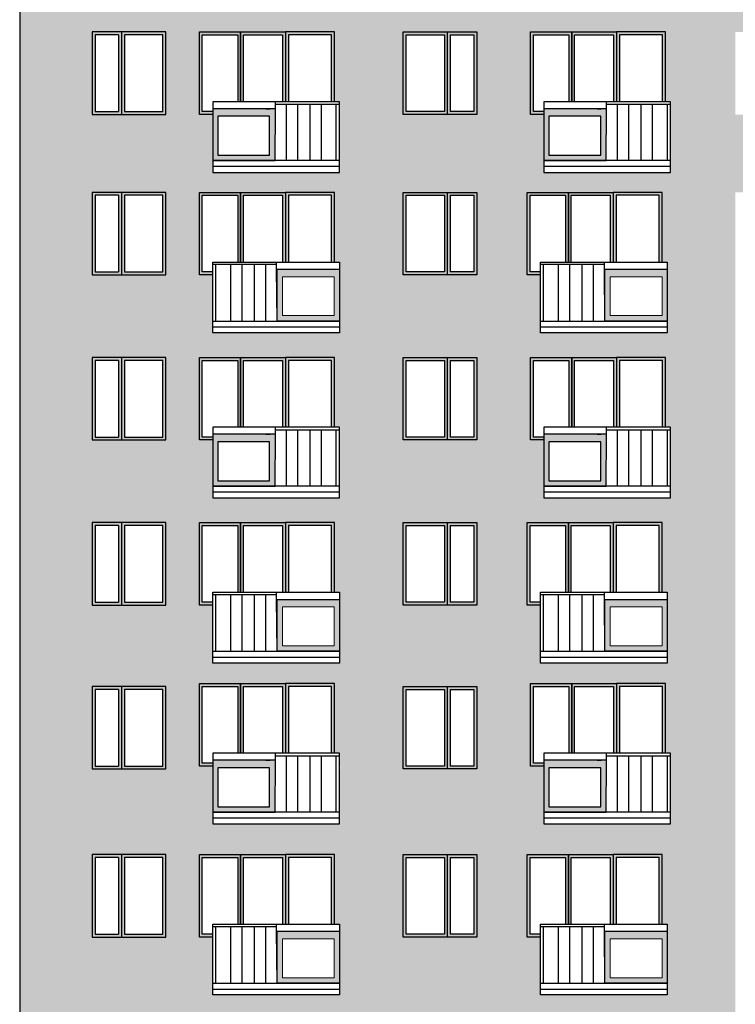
# Model space of a CAD drawing. Header units: millimetres. Extents: x 6874 to 479855, y -393105 to -20937.
# Tile 12 of 42: x 60179 to 72319, y -59455 to -42755. Entities that reach past the tile are written whole.
import ezdxf

# ---------------------------------------------------------------- set-up
doc = ezdxf.new("R2010")
doc.units = ezdxf.units.MM
doc.header["$MEASUREMENT"] = 0
for name, color, linetype, lineweight in [('Nowe_2D - Ogólne_Nr_pióra__1', 7, 'Continuous', 13), ('Nowe_2D - Ogólne_Nr_pióra__19', 255, 'Continuous', 0), ('Nowe_2D - Ogólne_Nr_pióra__41', 7, 'Continuous', 25)]:
    doc.layers.add(name, color=color, linetype=linetype, lineweight=lineweight)
for name, color, linetype, lineweight, true_color in [('Nowe_2D - Ogólne_Nr_pióra__103', 7, 'Continuous', 13, 0xffcc99), ('Nowe_2D - Ogólne_Nr_pióra__201', 7, 'Continuous', 0, 0xf8f8f8), ('Nowe_2D - Ogólne_Nr_pióra__221', 7, 'Continuous', 0, 0xe6e6e6)]:
    doc.layers.add(name, color=color, linetype=linetype, lineweight=lineweight, true_color=true_color)

msp = doc.modelspace()

# ---------------------------------------------------------------- hatches: boundary and pattern name
at = {"layer": 'Nowe_2D - Ogólne_Nr_pióra__1', "linetype": 'Continuous', "lineweight": 13}
h = msp.add_hatch(color=7, dxfattribs=at)
h.paths.add_polyline_path([(63453, -45146), (64512, -45146), (64512, -44267), (63453, -44267)])
h.paths.add_polyline_path([(63541, -45055), (64419, -45055), (64419, -44394), (63541, -44394)], flags=0)
h = msp.add_hatch(color=7, dxfattribs=at)
h.paths.add_polyline_path([(69069, -45146), (70128, -45146), (70128, -44267), (69069, -44267)])
h.paths.add_polyline_path([(69157, -45055), (70035, -45055), (70035, -44394), (69157, -44394)], flags=0)
h = msp.add_hatch(color=7, dxfattribs=at)
h.paths.add_polyline_path([(65604, -47866), (64545, -47866), (64545, -46987), (65604, -46987)])
h.paths.add_polyline_path([(65516, -47775), (64639, -47775), (64639, -47114), (65516, -47114)], flags=0)
h = msp.add_hatch(color=7, dxfattribs=at)
h.paths.add_polyline_path([(71164, -47866), (70105, -47866), (70105, -46987), (71164, -46987)])
h.paths.add_polyline_path([(71076, -47775), (70198, -47775), (70198, -47114), (71076, -47114)], flags=0)
h = msp.add_hatch(color=7, dxfattribs=at)
h.paths.add_polyline_path([(63453, -50666), (64512, -50666), (64512, -49787), (63453, -49787)])
h.paths.add_polyline_path([(63541, -50575), (64419, -50575), (64419, -49914), (63541, -49914)], flags=0)
h = msp.add_hatch(color=7, dxfattribs=at)
h.paths.add_polyline_path([(69069, -50666), (70128, -50666), (70128, -49787), (69069, -49787)])
h.paths.add_polyline_path([(69157, -50575), (70035, -50575), (70035, -49914), (69157, -49914)], flags=0)
h = msp.add_hatch(color=7, dxfattribs=at)
h.paths.add_polyline_path([(65604, -53466), (64545, -53466), (64545, -52587), (65604, -52587)])
h.paths.add_polyline_path([(65516, -53375), (64639, -53375), (64639, -52714), (65516, -52714)], flags=0)
h = msp.add_hatch(color=7, dxfattribs=at)
h.paths.add_polyline_path([(71164, -53466), (70105, -53466), (70105, -52587), (71164, -52587)])
h.paths.add_polyline_path([(71076, -53375), (70198, -53375), (70198, -52714), (71076, -52714)], flags=0)
h = msp.add_hatch(color=7, dxfattribs=at)
h.paths.add_polyline_path([(63453, -56196), (64512, -56196), (64512, -55317), (63453, -55317)])
h.paths.add_polyline_path([(63541, -56105), (64419, -56105), (64419, -55444), (63541, -55444)], flags=0)
h = msp.add_hatch(color=7, dxfattribs=at)
h.paths.add_polyline_path([(69069, -56196), (70128, -56196), (70128, -55317), (69069, -55317)])
h.paths.add_polyline_path([(69157, -56105), (70035, -56105), (70035, -55444), (69157, -55444)], flags=0)
h = msp.add_hatch(color=7, dxfattribs=at)
h.paths.add_polyline_path([(65604, -59096), (64545, -59096), (64545, -58217), (65604, -58217)])
h.paths.add_polyline_path([(65516, -59005), (64639, -59005), (64639, -58344), (65516, -58344)], flags=0)
h = msp.add_hatch(color=7, dxfattribs=at)
h.paths.add_polyline_path([(71164, -59096), (70105, -59096), (70105, -58217), (71164, -58217)])
h.paths.add_polyline_path([(71076, -59005), (70198, -59005), (70198, -58344), (71076, -58344)], flags=0)
at = {"layer": 'Nowe_2D - Ogólne_Nr_pióra__103', "linetype": 'Continuous', "lineweight": 0, "true_color": 0xbf9972}
h = msp.add_hatch(color=33, dxfattribs=at)
h.paths.add_polyline_path([(60179, -51284), (60179, -67779), (88179, -67779), (88179, -54064), (86849, -54064), (86849, -55464), (85599, -55464), (85599, -54064), (84936, -54064), (84936, -55414), (84695, -55414), (84698, -56432), (82545, -56447), (82545, -55247), (82646, -55247), (82648, -54064), (81467, -54064), (81467, -58314), (80217, -58314), (79298, -58314), (79284, -59614), (79284, -60964), (79044, -60964), (79044, -61997), (76894, -61997), (76894, -60797), (76994, -60797), (76994, -59614), (76894, -59614), (75841, -59614), (75841, -61014), (75841, -62414), (75841, -63814), (74348, -63814), (73811, -63814), (72319, -63814), (72319, -62414), (72319, -61014), (72319, -59614), (72319, -58314), (71164, -58314), (71164, -59297), (69014, -59297), (69014, -58314), (69013, -58314), (68787, -58314), (67933, -58314), (66683, -58314), (66683, -55464), (65603, -55464), (65603, -56397), (63453, -56397), (63453, -55414), (63227, -55414), (63227, -51284), (62657, -51284), (62657, -52684), (61407, -52684), (61407, -51284)])
h.paths.add_polyline_path([(61407, -62414), (61407, -63814), (62657, -63814), (62657, -62414)], flags=0)
h.paths.add_polyline_path([(61407, -59614), (61407, -61014), (62657, -61014), (62657, -59614)], flags=0)
h.paths.add_polyline_path([(61407, -65214), (61407, -66614), (62657, -66614), (62657, -65214)], flags=0)
h.paths.add_polyline_path([(62657, -58314), (61407, -58314), (61407, -56914), (62657, -56914)], flags=0)
h.paths.add_polyline_path([(61407, -54064), (62657, -54064), (62657, -55464), (61407, -55464)], flags=0)
h.paths.add_polyline_path([(63227, -62414), (63227, -63814), (63453, -63814), (63454, -63813), (63454, -64797), (65604, -64797), (65604, -63597), (65517, -63597), (65517, -62414), (64687, -62414), (63927, -62414)], flags=0)
h.paths.add_polyline_path([(63227, -61014), (63453, -61014), (63453, -61997), (65603, -61997), (65603, -60797), (65517, -60797), (65517, -59614), (64687, -59614), (63927, -59614), (63227, -59614)], flags=0)
h.paths.add_polyline_path([(63227, -58314), (63227, -56914), (65517, -56914), (65517, -58097), (65604, -58097), (65604, -59297), (63454, -59297), (63454, -58314), (63453, -58314)], flags=0)
h.paths.add_polyline_path([(63227, -66614), (63453, -66614), (63453, -67597), (65603, -67597), (65603, -66397), (65517, -66397), (65517, -65214), (64687, -65214), (63927, -65214), (63227, -65214)], flags=0)
h.paths.add_polyline_path([(66683, -65214), (66683, -66614), (67933, -66614), (67933, -65214)], flags=0)
h.paths.add_polyline_path([(66683, -63814), (67933, -63814), (67933, -62414), (66683, -62414)], flags=0)
h.paths.add_polyline_path([(66683, -59614), (66683, -61014), (67933, -61014), (67933, -59614)], flags=0)
h.paths.add_polyline_path([(69013, -63814), (69014, -63814), (69014, -64797), (71164, -64797), (71164, -63597), (71077, -63597), (71077, -62414), (70247, -62414), (69487, -62414), (68787, -62414), (68787, -63814)], flags=0)
h.paths.add_polyline_path([(68843, -59614), (68843, -61014), (69069, -61014), (69069, -61997), (71219, -61997), (71219, -60797), (71133, -60797), (71133, -59614), (70303, -59614), (69543, -59614)], flags=0)
h.paths.add_polyline_path([(68843, -66614), (69069, -66614), (69069, -67597), (71219, -67597), (71219, -66397), (71133, -66397), (71133, -65214), (70303, -65214), (69543, -65214), (68843, -65214)], flags=0)
h.paths.add_polyline_path([(72319, -65214), (72319, -66614), (73811, -66614), (73811, -65214)], flags=0)
h.paths.add_polyline_path([(74348, -66617), (75841, -66617), (75841, -65217), (74348, -65217)], flags=0)
h.paths.add_polyline_path([(76894, -63597), (76894, -64797), (79044, -64797), (79044, -63814), (79298, -63814), (79298, -62414), (78468, -62414), (77708, -62414), (77008, -62414), (77008, -63597)], flags=0)
h.paths.add_polyline_path([(79044, -67597), (79044, -66564), (79284, -66564), (79284, -65214), (78454, -65214), (77694, -65214), (76994, -65214), (76994, -66397), (76894, -66397), (76894, -67597)], flags=0)
h.paths.add_polyline_path([(81467, -61014), (81467, -59614), (80217, -59614), (80217, -61014)], flags=0)
h.paths.add_polyline_path([(80217, -65214), (80217, -66614), (81467, -66614), (81467, -65214)], flags=0)
h.paths.add_polyline_path([(80217, -63814), (81467, -63814), (81467, -62414), (80217, -62414)], flags=0)
h.paths.add_polyline_path([(82547, -60797), (82547, -61997), (84697, -61997), (84697, -60964), (84937, -60964), (84937, -59614), (84107, -59614), (83347, -59614), (82647, -59614), (82647, -60797)], flags=0)
h.paths.add_polyline_path([(82547, -67597), (84697, -67597), (84697, -66564), (84937, -66564), (84937, -65214), (84107, -65214), (83347, -65214), (82647, -65214), (82647, -66397), (82547, -66397)], flags=0)
h.paths.add_polyline_path([(84698, -64797), (84698, -63814), (84952, -63814), (84952, -62414), (84122, -62414), (83362, -62414), (82662, -62414), (82662, -63597), (82548, -63597), (82548, -64797)], flags=0)
h.paths.add_polyline_path([(82548, -58097), (82662, -58097), (82657, -56897), (82662, -56914), (84952, -56914), (84952, -58314), (84698, -58314), (84698, -59297), (82548, -59297)], flags=0)
h.paths.add_polyline_path([(85599, -62414), (85599, -63814), (86849, -63814), (86849, -62414)], flags=0)
h.paths.add_polyline_path([(85599, -56914), (86849, -56914), (86849, -58314), (85599, -58314)], flags=0)
h.paths.add_polyline_path([(85599, -61014), (86849, -61014), (86849, -59614), (85599, -59614)], flags=0)
h.paths.add_polyline_path([(86849, -66614), (86849, -65214), (85599, -65214), (85599, -66614)], flags=0)
at = {"layer": 'Nowe_2D - Ogólne_Nr_pióra__19', "linetype": 'Continuous', "lineweight": 0}
h = msp.add_hatch(color=255, dxfattribs=at)
h.paths.add_polyline_path([(61407, -44364), (62657, -44364), (62657, -42964), (61407, -42964)])
h.paths.add_polyline_path([(62607, -43014), (61957, -43014), (61957, -44314), (62607, -44314)], flags=0)
h.paths.add_polyline_path([(61857, -44314), (61857, -43014), (61457, -43014), (61457, -44314)], flags=0)
for points in [[(63927, -42964), (63227, -42964), (63227, -44364), (63453, -44364), (63453, -44314), (63277, -44314), (63277, -43014), (63877, -43014), (63877, -44147), (63977, -44147), (63977, -43014), (64637, -43014), (64637, -44147), (64737, -44147), (64737, -43014), (65467, -43014), (65467, -44147), (65517, -44147), (65517, -42964), (64687, -42964)], [(69543, -42964), (68843, -42964), (68843, -44364), (69069, -44364), (69069, -44314), (68893, -44314), (68893, -43014), (69493, -43014), (69493, -44147), (69593, -44147), (69593, -43014), (70253, -43014), (70253, -44147), (70353, -44147), (70353, -43014), (71083, -43014), (71083, -44147), (71133, -44147), (71133, -42964), (70303, -42964)], [(63927, -45684), (63227, -45684), (63227, -47084), (63453, -47084), (63453, -47034), (63277, -47034), (63277, -45734), (63877, -45734), (63877, -46867), (63977, -46867), (63977, -45734), (64637, -45734), (64637, -46867), (64737, -46867), (64737, -45734), (65467, -45734), (65467, -46867), (65517, -46867), (65517, -45684), (64687, -45684)], [(69487, -45684), (68787, -45684), (68787, -47084), (69013, -47084), (69013, -47034), (68837, -47034), (68837, -45734), (69437, -45734), (69437, -46867), (69537, -46867), (69537, -45734), (70197, -45734), (70197, -46867), (70297, -46867), (70297, -45734), (71027, -45734), (71027, -46867), (71077, -46867), (71077, -45684), (70247, -45684)], [(63927, -48484), (63227, -48484), (63227, -49884), (63453, -49884), (63453, -49834), (63277, -49834), (63277, -48534), (63877, -48534), (63877, -49667), (63977, -49667), (63977, -48534), (64637, -48534), (64637, -49667), (64737, -49667), (64737, -48534), (65467, -48534), (65467, -49667), (65517, -49667), (65517, -48484), (64687, -48484)], [(69543, -48484), (68843, -48484), (68843, -49884), (69069, -49884), (69069, -49834), (68893, -49834), (68893, -48534), (69493, -48534), (69493, -49667), (69593, -49667), (69593, -48534), (70253, -48534), (70253, -49667), (70353, -49667), (70353, -48534), (71083, -48534), (71083, -49667), (71133, -49667), (71133, -48484), (70303, -48484)], [(63927, -51284), (63227, -51284), (63227, -52684), (63453, -52684), (63453, -52634), (63277, -52634), (63277, -51334), (63877, -51334), (63877, -52467), (63977, -52467), (63977, -51334), (64637, -51334), (64637, -52467), (64737, -52467), (64737, -51334), (65467, -51334), (65467, -52467), (65517, -52467), (65517, -51284), (64687, -51284)], [(69487, -51284), (68787, -51284), (68787, -52684), (69013, -52684), (69013, -52634), (68837, -52634), (68837, -51334), (69437, -51334), (69437, -52467), (69537, -52467), (69537, -51334), (70197, -51334), (70197, -52467), (70297, -52467), (70297, -51334), (71027, -51334), (71027, -52467), (71077, -52467), (71077, -51284), (70247, -51284)], [(63927, -54014), (63227, -54014), (63227, -55414), (63453, -55414), (63453, -55364), (63277, -55364), (63277, -54064), (63877, -54064), (63877, -55197), (63977, -55197), (63977, -54064), (64637, -54064), (64637, -55197), (64737, -55197), (64737, -54064), (65467, -54064), (65467, -55197), (65517, -55197), (65517, -54014), (64687, -54014)], [(69543, -54014), (68843, -54014), (68843, -55414), (69069, -55414), (69069, -55364), (68893, -55364), (68893, -54064), (69493, -54064), (69493, -55197), (69593, -55197), (69593, -54064), (70253, -54064), (70253, -55197), (70353, -55197), (70353, -54064), (71083, -54064), (71083, -55197), (71133, -55197), (71133, -54014), (70303, -54014)], [(63927, -56914), (63227, -56914), (63227, -58314), (63453, -58314), (63453, -58264), (63277, -58264), (63277, -56964), (63877, -56964), (63877, -58097), (63977, -58097), (63977, -56964), (64637, -56964), (64637, -58097), (64737, -58097), (64737, -56964), (65467, -56964), (65467, -58097), (65517, -58097), (65517, -56914), (64687, -56914)], [(69487, -56914), (68787, -56914), (68787, -58314), (69013, -58314), (69013, -58264), (68837, -58264), (68837, -56964), (69437, -56964), (69437, -58097), (69537, -58097), (69537, -56964), (70197, -56964), (70197, -58097), (70297, -58097), (70297, -56964), (71027, -56964), (71027, -58097), (71077, -58097), (71077, -56914), (70247, -56914)]]:
    msp.add_hatch(color=255, dxfattribs=at).paths.add_polyline_path(points)
h = msp.add_hatch(color=255, dxfattribs=at)
h.paths.add_polyline_path([(67933, -44364), (66683, -44364), (66683, -42964), (67933, -42964)])
h.paths.add_polyline_path([(66733, -43014), (67383, -43014), (67383, -44314), (66733, -44314)], flags=0)
h.paths.add_polyline_path([(67483, -44314), (67483, -43014), (67883, -43014), (67883, -44314)], flags=0)
h = msp.add_hatch(color=255, dxfattribs=at)
h.paths.add_polyline_path([(61407, -47084), (62657, -47084), (62657, -45684), (61407, -45684)])
h.paths.add_polyline_path([(62607, -45734), (61957, -45734), (61957, -47034), (62607, -47034)], flags=0)
h.paths.add_polyline_path([(61857, -47034), (61857, -45734), (61457, -45734), (61457, -47034)], flags=0)
h = msp.add_hatch(color=255, dxfattribs=at)
h.paths.add_polyline_path([(67933, -47084), (66683, -47084), (66683, -45684), (67933, -45684)])
h.paths.add_polyline_path([(66733, -45734), (67383, -45734), (67383, -47034), (66733, -47034)], flags=0)
h.paths.add_polyline_path([(67483, -47034), (67483, -45734), (67883, -45734), (67883, -47034)], flags=0)
h = msp.add_hatch(color=255, dxfattribs=at)
h.paths.add_polyline_path([(61407, -49884), (62657, -49884), (62657, -48484), (61407, -48484)])
h.paths.add_polyline_path([(62607, -48534), (61957, -48534), (61957, -49834), (62607, -49834)], flags=0)
h.paths.add_polyline_path([(61857, -49834), (61857, -48534), (61457, -48534), (61457, -49834)], flags=0)
h = msp.add_hatch(color=255, dxfattribs=at)
h.paths.add_polyline_path([(67933, -49884), (66683, -49884), (66683, -48484), (67933, -48484)])
h.paths.add_polyline_path([(66733, -48534), (67383, -48534), (67383, -49834), (66733, -49834)], flags=0)
h.paths.add_polyline_path([(67483, -49834), (67483, -48534), (67883, -48534), (67883, -49834)], flags=0)
h = msp.add_hatch(color=255, dxfattribs=at)
h.paths.add_polyline_path([(61407, -52684), (62657, -52684), (62657, -51284), (61407, -51284)])
h.paths.add_polyline_path([(62607, -51334), (61957, -51334), (61957, -52634), (62607, -52634)], flags=0)
h.paths.add_polyline_path([(61857, -52634), (61857, -51334), (61457, -51334), (61457, -52634)], flags=0)
h = msp.add_hatch(color=255, dxfattribs=at)
h.paths.add_polyline_path([(67933, -52684), (66683, -52684), (66683, -51284), (67933, -51284)])
h.paths.add_polyline_path([(66733, -51334), (67383, -51334), (67383, -52634), (66733, -52634)], flags=0)
h.paths.add_polyline_path([(67483, -52634), (67483, -51334), (67883, -51334), (67883, -52634)], flags=0)
h = msp.add_hatch(color=255, dxfattribs=at)
h.paths.add_polyline_path([(61407, -55464), (62657, -55464), (62657, -54064), (61407, -54064)])
h.paths.add_polyline_path([(62607, -54114), (61957, -54114), (61957, -55414), (62607, -55414)], flags=0)
h.paths.add_polyline_path([(61857, -55414), (61857, -54114), (61457, -54114), (61457, -55414)], flags=0)
h = msp.add_hatch(color=255, dxfattribs=at)
h.paths.add_polyline_path([(67933, -55464), (66683, -55464), (66683, -54064), (67933, -54064)])
h.paths.add_polyline_path([(66733, -54114), (67383, -54114), (67383, -55414), (66733, -55414)], flags=0)
h.paths.add_polyline_path([(67483, -55414), (67483, -54114), (67883, -54114), (67883, -55414)], flags=0)
h = msp.add_hatch(color=255, dxfattribs=at)
h.paths.add_polyline_path([(61407, -58314), (62657, -58314), (62657, -56914), (61407, -56914)])
h.paths.add_polyline_path([(62607, -56964), (61957, -56964), (61957, -58264), (62607, -58264)], flags=0)
h.paths.add_polyline_path([(61857, -58264), (61857, -56964), (61457, -56964), (61457, -58264)], flags=0)
h = msp.add_hatch(color=255, dxfattribs=at)
h.paths.add_polyline_path([(67933, -58314), (66683, -58314), (66683, -56914), (67933, -56914)])
h.paths.add_polyline_path([(66733, -56964), (67383, -56964), (67383, -58264), (66733, -58264)], flags=0)
h.paths.add_polyline_path([(67483, -58264), (67483, -56964), (67883, -56964), (67883, -58264)], flags=0)
at = {"layer": 'Nowe_2D - Ogólne_Nr_pióra__201', "linetype": 'Continuous', "lineweight": 0, "true_color": 0xf8f8f8}
h = msp.add_hatch(color=7, dxfattribs=at)
h.paths.add_polyline_path([(60179, -42964), (67933, -42964), (67933, -44364), (66683, -44364), (66683, -45684), (67933, -45684), (67933, -47084), (68787, -47084), (68787, -45684), (71077, -45684), (71077, -46867), (71164, -46867), (71164, -47084), (72319, -47084), (72319, -45684), (75841, -45684), (77008, -45684), (77008, -45347), (76894, -45347), (76894, -44364), (76894, -44147), (76994, -44147), (76994, -42964), (77694, -42964), (78454, -42964), (79284, -42964), (79284, -44314), (80217, -44314), (80217, -42964), (81467, -42964), (85599, -42964), (86849, -42964), (88179, -42964), (88179, -35829), (60179, -35829)])
h.paths.add_polyline_path([(61407, -37364), (61407, -38764), (62657, -38764), (62657, -37364)], flags=0)
h.paths.add_polyline_path([(62657, -41564), (62657, -40164), (61407, -40164), (61407, -41564)], flags=0)
h.paths.add_polyline_path([(63227, -37364), (63227, -38764), (63453, -38764), (63453, -39747), (65603, -39747), (65603, -38547), (65517, -38547), (65517, -37364), (64687, -37364), (63927, -37364)], flags=0)
h.paths.add_polyline_path([(63227, -40164), (63227, -41564), (63453, -41564), (63454, -41564), (63454, -42547), (65604, -42547), (65604, -41347), (65517, -41347), (65517, -40164), (64687, -40164), (63927, -40164)], flags=0)
h.paths.add_polyline_path([(67933, -41564), (67933, -40164), (66683, -40164), (66683, -41564)], flags=0)
h.paths.add_polyline_path([(66683, -37364), (66683, -38764), (67933, -38764), (67933, -37364)], flags=0)
h.paths.add_polyline_path([(69013, -41564), (69014, -41564), (69014, -42547), (71164, -42547), (71164, -41347), (71077, -41347), (71077, -40164), (70247, -40164), (69487, -40164), (68787, -40164), (68787, -41564)], flags=0)
h.paths.add_polyline_path([(68843, -42964), (68843, -44364), (69069, -44364), (69069, -45347), (71219, -45347), (71219, -44147), (71133, -44147), (71133, -42964), (70303, -42964), (69543, -42964)], flags=0)
h.paths.add_polyline_path([(69069, -38764), (69069, -39747), (71219, -39747), (71219, -38547), (71133, -38547), (71133, -37364), (70303, -37364), (69543, -37364), (68843, -37364), (68843, -38764)], flags=0)
h.paths.add_polyline_path([(73811, -44364), (73811, -42964), (72319, -42964), (72319, -44364)], flags=0)
h.paths.add_polyline_path([(72319, -38764), (73811, -38764), (73811, -37364), (72319, -37364)], flags=0)
h.paths.add_polyline_path([(72319, -40164), (72319, -41564), (73811, -41564), (73811, -40164)], flags=0)
h.paths.add_polyline_path([(74348, -42964), (75841, -42964), (75841, -44364), (74348, -44364)], flags=0)
h.paths.add_polyline_path([(74348, -41564), (75841, -41564), (75841, -40164), (74348, -40164)], flags=0)
h.paths.add_polyline_path([(74348, -38764), (75841, -38764), (75841, -37364), (74348, -37364)], flags=0)
h.paths.add_polyline_path([(76894, -42547), (79044, -42547), (79044, -41564), (79298, -41564), (79298, -40164), (78468, -40164), (77708, -40164), (77008, -40164), (77008, -41347), (76894, -41347)], flags=0)
h.paths.add_polyline_path([(79044, -39747), (79044, -38714), (79284, -38714), (79284, -37364), (78454, -37364), (77694, -37364), (76994, -37364), (76994, -38547), (76894, -38547), (76894, -39747)], flags=0)
h.paths.add_polyline_path([(81467, -38764), (81467, -37364), (80217, -37364), (80217, -38764)], flags=0)
h.paths.add_polyline_path([(81467, -41564), (80217, -41564), (80217, -40164), (81467, -40164)], flags=0)
h.paths.add_polyline_path([(84697, -39747), (84697, -38714), (84937, -38714), (84937, -37364), (84107, -37364), (83347, -37364), (82647, -37364), (82647, -38547), (82547, -38547), (82547, -39747)], flags=0)
h.paths.add_polyline_path([(84698, -42547), (82548, -42547), (82548, -41564), (82548, -41390), (82548, -41347), (82662, -41347), (82662, -40164), (83362, -40164), (84122, -40164), (84952, -40164), (84952, -41564), (84698, -41564)], flags=0)
h.paths.add_polyline_path([(86849, -38764), (86849, -37364), (85599, -37364), (85599, -38764)], flags=0)
h.paths.add_polyline_path([(85649, -41514), (85599, -40164), (86849, -40164), (86849, -41564)], flags=0)
at = {"layer": 'Nowe_2D - Ogólne_Nr_pióra__221', "linetype": 'Continuous', "lineweight": 0, "true_color": 0xe6e6e6}
h = msp.add_hatch(color=254, dxfattribs=at)
h.paths.add_polyline_path([(60179, -42964), (61407, -42964), (61407, -44364), (62657, -44364), (62657, -42964), (63227, -42964), (63227, -44364), (63453, -44364), (63453, -45247), (63453, -45347), (65603, -45347), (65603, -45247), (65603, -44147), (65517, -44147), (65517, -42964), (66683, -42964), (66683, -47084), (69014, -47084), (69014, -48067), (71164, -48067), (71164, -47084), (72319, -47084), (72319, -58314), (71164, -58314), (71164, -58097), (71077, -58097), (71077, -56914), (70247, -56914), (69487, -56914), (68787, -56914), (68787, -58314), (67933, -58314), (67933, -56914), (66683, -56914), (66683, -55464), (67933, -55464), (67933, -54064), (66683, -54064), (66683, -55464), (65619, -55464), (65603, -55197), (65517, -55197), (65517, -54014), (64687, -54014), (63927, -54014), (63227, -54014), (63227, -52684), (63453, -52684), (63453, -52634), (63454, -52467), (63454, -53667), (65604, -53667), (65604, -52467), (65517, -52467), (65517, -51284), (64687, -51284), (63927, -51284), (63227, -51284), (60179, -51284)])
h.paths.add_polyline_path([(61407, -47084), (62657, -47084), (62657, -45684), (61407, -45684)], flags=0)
h.paths.add_polyline_path([(61407, -49884), (62657, -49884), (62657, -48484), (61407, -48484)], flags=0)
h.paths.add_polyline_path([(63453, -49884), (63453, -50867), (65603, -50867), (65603, -49667), (65517, -49667), (65517, -48484), (64687, -48484), (63927, -48484), (63227, -48484), (63227, -49884)], flags=0)
h.paths.add_polyline_path([(63227, -45684), (63227, -47084), (63453, -47084), (63454, -47084), (63454, -48067), (65604, -48067), (65604, -46867), (65517, -46867), (65517, -45684), (64687, -45684), (63927, -45684)], flags=0)
h.paths.add_polyline_path([(67933, -49884), (67933, -48484), (66683, -48484), (66683, -49884)], flags=0)
h.paths.add_polyline_path([(66683, -51284), (66683, -52684), (67933, -52684), (67933, -51284)], flags=0)
h.paths.add_polyline_path([(69013, -52684), (69014, -52684), (69014, -53667), (71164, -53667), (71164, -52467), (71077, -52467), (71077, -51284), (70247, -51284), (69487, -51284), (68787, -51284), (68787, -52684)], flags=0)
h.paths.add_polyline_path([(68843, -48484), (68843, -49884), (69069, -49884), (69069, -50867), (71219, -50867), (71219, -49667), (71133, -49667), (71133, -48484), (70303, -48484), (69543, -48484)], flags=0)
h.paths.add_polyline_path([(69069, -55414), (69069, -56397), (71219, -56397), (71219, -55197), (71133, -55197), (71133, -54014), (70303, -54014), (69543, -54014), (68843, -54014), (68843, -55414)], flags=0)
for points in [[(63453, -55414), (63453, -55417), (63227, -55414)], [(69013, -58314), (69014, -58314), (69014, -58314)]]:
    msp.add_hatch(color=254, dxfattribs=at).paths.add_polyline_path(points)

# ---------------------------------------------------------------- linework, layer by layer
at = {"layer": 'Nowe_2D - Ogólne_Nr_pióra__1', "color": 7, "linetype": 'Continuous', "lineweight": 13, "flags": 128}
for points in [[(63453, -45146), (64512, -45146), (64512, -44267), (63453, -44267)], [(63541, -45055), (64419, -45055), (64419, -44394), (63541, -44394)], [(69069, -45146), (70128, -45146), (70128, -44267), (69069, -44267)], [(69157, -45055), (70035, -45055), (70035, -44394), (69157, -44394)], [(65604, -47866), (64545, -47866), (64545, -46987), (65604, -46987)], [(71164, -47866), (70105, -47866), (70105, -46987), (71164, -46987)], [(65516, -47775), (64639, -47775), (64639, -47114), (65516, -47114)], [(71076, -47775), (70198, -47775), (70198, -47114), (71076, -47114)], [(63453, -50666), (64512, -50666), (64512, -49787), (63453, -49787)], [(63541, -50575), (64419, -50575), (64419, -49914), (63541, -49914)], [(69069, -50666), (70128, -50666), (70128, -49787), (69069, -49787)], [(69157, -50575), (70035, -50575), (70035, -49914), (69157, -49914)], [(65604, -53466), (64545, -53466), (64545, -52587), (65604, -52587)], [(71164, -53466), (70105, -53466), (70105, -52587), (71164, -52587)], [(65516, -53375), (64639, -53375), (64639, -52714), (65516, -52714)], [(71076, -53375), (70198, -53375), (70198, -52714), (71076, -52714)], [(63453, -56196), (64512, -56196), (64512, -55317), (63453, -55317)], [(69069, -56196), (70128, -56196), (70128, -55317), (69069, -55317)], [(63541, -56105), (64419, -56105), (64419, -55444), (63541, -55444)], [(69157, -56105), (70035, -56105), (70035, -55444), (69157, -55444)], [(65604, -59096), (64545, -59096), (64545, -58217), (65604, -58217)], [(71164, -59096), (70105, -59096), (70105, -58217), (71164, -58217)], [(65516, -59005), (64639, -59005), (64639, -58344), (65516, -58344)], [(71076, -59005), (70198, -59005), (70198, -58344), (71076, -58344)]]:
    msp.add_lwpolyline(points, close=True, dxfattribs=at)
at = {"layer": 'Nowe_2D - Ogólne_Nr_pióra__41', "color": 7, "linetype": 'Continuous', "lineweight": 25}
for p, q in [((61857, -43014), (61857, -44314)), ((61907, -42964), (61907, -44364)), ((61957, -43014), (61957, -44314)), ((67383, -43014), (67383, -44314)), ((67433, -42964), (67433, -44364)), ((67483, -43014), (67483, -44314)), ((65603, -45146), (63453, -45146)), ((65603, -45247), (63453, -45247)), ((65603, -45347), (65603, -45247)), ((71219, -45146), (69069, -45146)), ((71219, -45247), (69069, -45247)), ((71219, -45347), (71219, -45247)), ((61857, -45734), (61857, -47034)), ((61907, -45684), (61907, -47084)), ((61957, -45734), (61957, -47034)), ((67383, -45734), (67383, -47034)), ((67433, -45684), (67433, -47084)), ((67483, -45734), (67483, -47034)), ((63454, -47866), (65604, -47866)), ((69014, -47866), (71164, -47866)), ((63454, -47967), (65604, -47967)), ((69014, -47967), (71164, -47967)), ((61857, -48534), (61857, -49834)), ((61907, -48484), (61907, -49884)), ((61957, -48534), (61957, -49834)), ((67383, -48534), (67383, -49834)), ((67433, -48484), (67433, -49884)), ((67483, -48534), (67483, -49834)), ((65603, -50666), (63453, -50666)), ((65603, -50767), (63453, -50767)), ((65603, -50867), (65603, -50767)), ((71219, -50666), (69069, -50666)), ((71219, -50767), (69069, -50767)), ((71219, -50867), (71219, -50767)), ((61857, -51334), (61857, -52634)), ((61907, -51284), (61907, -52684)), ((61957, -51334), (61957, -52634)), ((67383, -51334), (67383, -52634)), ((67433, -51284), (67433, -52684)), ((67483, -51334), (67483, -52634)), ((63454, -53466), (65604, -53466)), ((63454, -53567), (65604, -53567)), ((69014, -53466), (71164, -53466)), ((69014, -53567), (71164, -53567)), ((61907, -54064), (61907, -55464)), ((67433, -54064), (67433, -55464)), ((61857, -54114), (61857, -55414)), ((61957, -54114), (61957, -55414)), ((67383, -54114), (67383, -55414)), ((67483, -54114), (67483, -55414)), ((65603, -56196), (63453, -56196)), ((71219, -56196), (69069, -56196)), ((65603, -56297), (63453, -56297)), ((65603, -56397), (65603, -56297)), ((71219, -56297), (69069, -56297)), ((71219, -56397), (71219, -56297)), ((61907, -56914), (61907, -58314)), ((67433, -56914), (67433, -58314)), ((61857, -56964), (61857, -58264)), ((61957, -56964), (61957, -58264)), ((67383, -56964), (67383, -58264)), ((67483, -56964), (67483, -58264)), ((63454, -59096), (65604, -59096)), ((69014, -59096), (71164, -59096)), ((63454, -59197), (65604, -59197)), ((69014, -59197), (71164, -59197))]:
    msp.add_line(p, q, dxfattribs=at)
for points in [[(60179, -33151), (60179, -69029), (88179, -69029), (88179, -33151)], [(61857, -43014), (61457, -43014), (61457, -44314), (61857, -44314)], [(61957, -44314), (62607, -44314), (62607, -43014), (61957, -43014)], [(63453, -44364), (63227, -44364), (63227, -42964), (63927, -42964), (63927, -44147)], [(63453, -44314), (63277, -44314), (63277, -43014), (63877, -43014), (63877, -44147)], [(63927, -44147), (63927, -42964), (64687, -42964), (64687, -44147)], [(63977, -44147), (63977, -43014), (64637, -43014), (64637, -44147)], [(65517, -44147), (65517, -42964), (64687, -42964), (64687, -44147)], [(65467, -44147), (65467, -43014), (64737, -43014), (64737, -44147)], [(67383, -44314), (66733, -44314), (66733, -43014), (67383, -43014)], [(67483, -43014), (67883, -43014), (67883, -44314), (67483, -44314)], [(69069, -44364), (68843, -44364), (68843, -42964), (69543, -42964), (69543, -44147)], [(69069, -44314), (68893, -44314), (68893, -43014), (69493, -43014), (69493, -44147)], [(69543, -44147), (69543, -42964), (70303, -42964), (70303, -44147)], [(69593, -44147), (69593, -43014), (70253, -43014), (70253, -44147)], [(71133, -44147), (71133, -42964), (70303, -42964), (70303, -44147)], [(71083, -44147), (71083, -43014), (70353, -43014), (70353, -44147)], [(64520, -44267), (64520, -44147)], [(64520, -44190), (65603, -44190)], [(64705, -45146), (64705, -44190)], [(64895, -45146), (64895, -44190)], [(65107, -45146), (65107, -44190)], [(65297, -45146), (65297, -44190)], [(65550, -45146), (65550, -44190)], [(70135, -44267), (70135, -44147)], [(70135, -44190), (71219, -44190)], [(70321, -45146), (70321, -44190)], [(70511, -45146), (70511, -44190)], [(70722, -45146), (70722, -44190)], [(70913, -45146), (70913, -44190)], [(71166, -45146), (71166, -44190)], [(64357, -44267), (64427, -44267)], [(64512, -44267), (64520, -44267)], [(69973, -44267), (70043, -44267)], [(70128, -44267), (70135, -44267)], [(61857, -45734), (61457, -45734), (61457, -47034), (61857, -47034)], [(61957, -47034), (62607, -47034), (62607, -45734), (61957, -45734)], [(63453, -47084), (63227, -47084), (63227, -45684), (63927, -45684), (63927, -46867)], [(63453, -47034), (63277, -47034), (63277, -45734), (63877, -45734), (63877, -46867)], [(63927, -46867), (63927, -45684), (64687, -45684), (64687, -46867)], [(63977, -46867), (63977, -45734), (64637, -45734), (64637, -46867)], [(65517, -46867), (65517, -45684), (64687, -45684), (64687, -46867)], [(65467, -46867), (65467, -45734), (64737, -45734), (64737, -46867)], [(67383, -47034), (66733, -47034), (66733, -45734), (67383, -45734)], [(67483, -45734), (67883, -45734), (67883, -47034), (67483, -47034)], [(69013, -47084), (68787, -47084), (68787, -45684), (69487, -45684), (69487, -46867)], [(69013, -47034), (68837, -47034), (68837, -45734), (69437, -45734), (69437, -46867)], [(69487, -46867), (69487, -45684), (70247, -45684), (70247, -46867)], [(69537, -46867), (69537, -45734), (70197, -45734), (70197, -46867)], [(71077, -46867), (71077, -45684), (70247, -45684), (70247, -46867)], [(71027, -46867), (71027, -45734), (70297, -45734), (70297, -46867)], [(64538, -46910), (63454, -46910)], [(63507, -47866), (63507, -46910)], [(63761, -47866), (63761, -46910)], [(63951, -47866), (63951, -46910)], [(64162, -47866), (64162, -46910)], [(64352, -47866), (64352, -46910)], [(64538, -46987), (64538, -46867)], [(70098, -46910), (69014, -46910)], [(69067, -47866), (69067, -46910)], [(69321, -47866), (69321, -46910)], [(69511, -47866), (69511, -46910)], [(69722, -47866), (69722, -46910)], [(69912, -47866), (69912, -46910)], [(70098, -46987), (70098, -46867)], [(61857, -48534), (61457, -48534), (61457, -49834), (61857, -49834)], [(61957, -49834), (62607, -49834), (62607, -48534), (61957, -48534)], [(63453, -49884), (63227, -49884), (63227, -48484), (63927, -48484), (63927, -49667)], [(63453, -49834), (63277, -49834), (63277, -48534), (63877, -48534), (63877, -49667)], [(63927, -49667), (63927, -48484), (64687, -48484), (64687, -49667)], [(63977, -49667), (63977, -48534), (64637, -48534), (64637, -49667)], [(65517, -49667), (65517, -48484), (64687, -48484), (64687, -49667)], [(65467, -49667), (65467, -48534), (64737, -48534), (64737, -49667)], [(67383, -49834), (66733, -49834), (66733, -48534), (67383, -48534)], [(67483, -48534), (67883, -48534), (67883, -49834), (67483, -49834)], [(69069, -49884), (68843, -49884), (68843, -48484), (69543, -48484), (69543, -49667)], [(69069, -49834), (68893, -49834), (68893, -48534), (69493, -48534), (69493, -49667)], [(69543, -49667), (69543, -48484), (70303, -48484), (70303, -49667)], [(69593, -49667), (69593, -48534), (70253, -48534), (70253, -49667)], [(71133, -49667), (71133, -48484), (70303, -48484), (70303, -49667)], [(71083, -49667), (71083, -48534), (70353, -48534), (70353, -49667)], [(64520, -49787), (64520, -49667)], [(64520, -49710), (65603, -49710)], [(64705, -50666), (64705, -49710)], [(64895, -50666), (64895, -49710)], [(65107, -50666), (65107, -49710)], [(65297, -50666), (65297, -49710)], [(65550, -50666), (65550, -49710)], [(70135, -49787), (70135, -49667)], [(70135, -49710), (71219, -49710)], [(70321, -50666), (70321, -49710)], [(70511, -50666), (70511, -49710)], [(70722, -50666), (70722, -49710)], [(70913, -50666), (70913, -49710)], [(71166, -50666), (71166, -49710)], [(64357, -49787), (64427, -49787)], [(64512, -49787), (64520, -49787)], [(69973, -49787), (70043, -49787)], [(70128, -49787), (70135, -49787)], [(61857, -51334), (61457, -51334), (61457, -52634), (61857, -52634)], [(61957, -52634), (62607, -52634), (62607, -51334), (61957, -51334)], [(63453, -52684), (63227, -52684), (63227, -51284), (63927, -51284), (63927, -52467)], [(63453, -52634), (63277, -52634), (63277, -51334), (63877, -51334), (63877, -52467)], [(63927, -52467), (63927, -51284), (64687, -51284), (64687, -52467)], [(63977, -52467), (63977, -51334), (64637, -51334), (64637, -52467)], [(65517, -52467), (65517, -51284), (64687, -51284), (64687, -52467)], [(65467, -52467), (65467, -51334), (64737, -51334), (64737, -52467)], [(67383, -52634), (66733, -52634), (66733, -51334), (67383, -51334)], [(67483, -51334), (67883, -51334), (67883, -52634), (67483, -52634)], [(69013, -52684), (68787, -52684), (68787, -51284), (69487, -51284), (69487, -52467)], [(69013, -52634), (68837, -52634), (68837, -51334), (69437, -51334), (69437, -52467)], [(69487, -52467), (69487, -51284), (70247, -51284), (70247, -52467)], [(69537, -52467), (69537, -51334), (70197, -51334), (70197, -52467)], [(71077, -52467), (71077, -51284), (70247, -51284), (70247, -52467)], [(71027, -52467), (71027, -51334), (70297, -51334), (70297, -52467)], [(64538, -52510), (63454, -52510)], [(63507, -53466), (63507, -52510)], [(63761, -53466), (63761, -52510)], [(63951, -53466), (63951, -52510)], [(64162, -53466), (64162, -52510)], [(64352, -53466), (64352, -52510)], [(64538, -52587), (64538, -52467)], [(70098, -52510), (69014, -52510)], [(69067, -53466), (69067, -52510)], [(69321, -53466), (69321, -52510)], [(69511, -53466), (69511, -52510)], [(69722, -53466), (69722, -52510)], [(69912, -53466), (69912, -52510)], [(70098, -52587), (70098, -52467)], [(63453, -55414), (63227, -55414), (63227, -54014), (63927, -54014), (63927, -55197)], [(63453, -55364), (63277, -55364), (63277, -54064), (63877, -54064), (63877, -55197)], [(63927, -55197), (63927, -54014), (64687, -54014), (64687, -55197)], [(63977, -55197), (63977, -54064), (64637, -54064), (64637, -55197)], [(65517, -55197), (65517, -54014), (64687, -54014), (64687, -55197)], [(65467, -55197), (65467, -54064), (64737, -54064), (64737, -55197)], [(69069, -55414), (68843, -55414), (68843, -54014), (69543, -54014), (69543, -55197)], [(69069, -55364), (68893, -55364), (68893, -54064), (69493, -54064), (69493, -55197)], [(69543, -55197), (69543, -54014), (70303, -54014), (70303, -55197)], [(69593, -55197), (69593, -54064), (70253, -54064), (70253, -55197)], [(71133, -55197), (71133, -54014), (70303, -54014), (70303, -55197)], [(71083, -55197), (71083, -54064), (70353, -54064), (70353, -55197)], [(61857, -54114), (61457, -54114), (61457, -55414), (61857, -55414)], [(61957, -55414), (62607, -55414), (62607, -54114), (61957, -54114)], [(67383, -55414), (66733, -55414), (66733, -54114), (67383, -54114)], [(67483, -54114), (67883, -54114), (67883, -55414), (67483, -55414)], [(64520, -55317), (64520, -55197)], [(64520, -55240), (65603, -55240)], [(64705, -56196), (64705, -55240)], [(64895, -56196), (64895, -55240)], [(65107, -56196), (65107, -55240)], [(65297, -56196), (65297, -55240)], [(65550, -56196), (65550, -55240)], [(70135, -55317), (70135, -55197)], [(70135, -55240), (71219, -55240)], [(70321, -56196), (70321, -55240)], [(70511, -56196), (70511, -55240)], [(70722, -56196), (70722, -55240)], [(70913, -56196), (70913, -55240)], [(71166, -56196), (71166, -55240)], [(64357, -55317), (64427, -55317)], [(64512, -55317), (64520, -55317)], [(69973, -55317), (70043, -55317)], [(70128, -55317), (70135, -55317)], [(63453, -58314), (63227, -58314), (63227, -56914), (63927, -56914), (63927, -58097)], [(63927, -58097), (63927, -56914), (64687, -56914), (64687, -58097)], [(65517, -58097), (65517, -56914), (64687, -56914), (64687, -58097)], [(69013, -58314), (68787, -58314), (68787, -56914), (69487, -56914), (69487, -58097)], [(69487, -58097), (69487, -56914), (70247, -56914), (70247, -58097)], [(71077, -58097), (71077, -56914), (70247, -56914), (70247, -58097)], [(61857, -56964), (61457, -56964), (61457, -58264), (61857, -58264)], [(61957, -58264), (62607, -58264), (62607, -56964), (61957, -56964)], [(63453, -58264), (63277, -58264), (63277, -56964), (63877, -56964), (63877, -58097)], [(63977, -58097), (63977, -56964), (64637, -56964), (64637, -58097)], [(65467, -58097), (65467, -56964), (64737, -56964), (64737, -58097)], [(67383, -58264), (66733, -58264), (66733, -56964), (67383, -56964)], [(67483, -56964), (67883, -56964), (67883, -58264), (67483, -58264)], [(69013, -58264), (68837, -58264), (68837, -56964), (69437, -56964), (69437, -58097)], [(69537, -58097), (69537, -56964), (70197, -56964), (70197, -58097)], [(71027, -58097), (71027, -56964), (70297, -56964), (70297, -58097)], [(64538, -58217), (64538, -58097)], [(70098, -58217), (70098, -58097)], [(64538, -58140), (63454, -58140)], [(63507, -59096), (63507, -58140)], [(63761, -59096), (63761, -58140)], [(63951, -59096), (63951, -58140)], [(64162, -59096), (64162, -58140)], [(64352, -59096), (64352, -58140)], [(70098, -58140), (69014, -58140)], [(69067, -59096), (69067, -58140)], [(69321, -59096), (69321, -58140)], [(69511, -59096), (69511, -58140)], [(69722, -59096), (69722, -58140)], [(69912, -59096), (69912, -58140)]]:
    msp.add_lwpolyline(points, dxfattribs=at)
for points in [[(61407, -44364), (62657, -44364), (62657, -42964), (61407, -42964)], [(67933, -44364), (66683, -44364), (66683, -42964), (67933, -42964)], [(63453, -45347), (65603, -45347), (65603, -44147), (63453, -44147)], [(69069, -45347), (71219, -45347), (71219, -44147), (69069, -44147)], [(63453, -45146), (64512, -45146), (64520, -44267), (63453, -44267)], [(63541, -45055), (64419, -45055), (64419, -44394), (63541, -44394)], [(69069, -45146), (70128, -45146), (70135, -44267), (69069, -44267)], [(69157, -45055), (70035, -45055), (70035, -44394), (69157, -44394)], [(61407, -47084), (62657, -47084), (62657, -45684), (61407, -45684)], [(67933, -47084), (66683, -47084), (66683, -45684), (67933, -45684)], [(65604, -48067), (63454, -48067), (63454, -46867), (65604, -46867)], [(71164, -48067), (69014, -48067), (69014, -46867), (71164, -46867)], [(65604, -47866), (64545, -47866), (64538, -46987), (65604, -46987)], [(71164, -47866), (70105, -47866), (70098, -46987), (71164, -46987)], [(61407, -49884), (62657, -49884), (62657, -48484), (61407, -48484)], [(67933, -49884), (66683, -49884), (66683, -48484), (67933, -48484)], [(63453, -50867), (65603, -50867), (65603, -49667), (63453, -49667)], [(69069, -50867), (71219, -50867), (71219, -49667), (69069, -49667)], [(63453, -50666), (64512, -50666), (64520, -49787), (63453, -49787)], [(63541, -50575), (64419, -50575), (64419, -49914), (63541, -49914)], [(69069, -50666), (70128, -50666), (70135, -49787), (69069, -49787)], [(69157, -50575), (70035, -50575), (70035, -49914), (69157, -49914)], [(61407, -52684), (62657, -52684), (62657, -51284), (61407, -51284)], [(67933, -52684), (66683, -52684), (66683, -51284), (67933, -51284)], [(65604, -53667), (63454, -53667), (63454, -52467), (65604, -52467)], [(65604, -53466), (64545, -53466), (64538, -52587), (65604, -52587)], [(71164, -53667), (69014, -53667), (69014, -52467), (71164, -52467)], [(71164, -53466), (70105, -53466), (70098, -52587), (71164, -52587)], [(61407, -55464), (62657, -55464), (62657, -54064), (61407, -54064)], [(67933, -55464), (66683, -55464), (66683, -54064), (67933, -54064)], [(63453, -56397), (65603, -56397), (65603, -55197), (63453, -55197)], [(69069, -56397), (71219, -56397), (71219, -55197), (69069, -55197)], [(63453, -56196), (64512, -56196), (64520, -55317), (63453, -55317)], [(69069, -56196), (70128, -56196), (70135, -55317), (69069, -55317)], [(63541, -56105), (64419, -56105), (64419, -55444), (63541, -55444)], [(69157, -56105), (70035, -56105), (70035, -55444), (69157, -55444)], [(61407, -58314), (62657, -58314), (62657, -56914), (61407, -56914)], [(67933, -58314), (66683, -58314), (66683, -56914), (67933, -56914)], [(65604, -59297), (63454, -59297), (63454, -58097), (65604, -58097)], [(71164, -59297), (69014, -59297), (69014, -58097), (71164, -58097)], [(65604, -59096), (64545, -59096), (64538, -58217), (65604, -58217)], [(71164, -59096), (70105, -59096), (70098, -58217), (71164, -58217)]]:
    msp.add_lwpolyline(points, close=True, dxfattribs=at)

doc.saveas('drawing.dxf')
